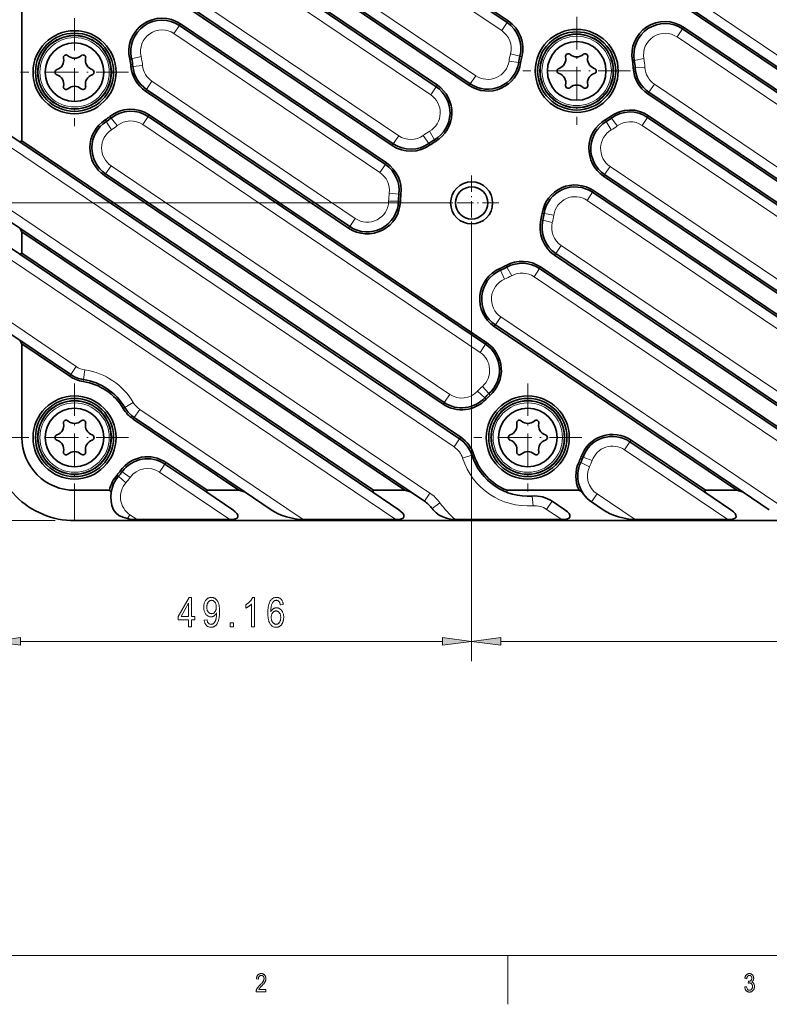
# Model space of a CAD drawing. Extents: x 5 to 415, y 5 to 296.
# Tile 2 of 50: x 45 to 121, y 5 to 106. Entities that reach past the tile are written whole.
import ezdxf

# ---------------------------------------------------------------- set-up
doc = ezdxf.new("R2010")
doc.units = 0
doc.linetypes.add('DASHDOT', pattern=[18.5, 12, -3, 0.5, -3])

msp = doc.modelspace()

# ---------------------------------------------------------------- linework, layer by layer
at = {"color": 7, "lineweight": 13}
for p, q in [((41.738899, 156.296722), (181.273422, 62.179497)), ((93.868629, 104.602013), (56.330765, 129.921631)), ((41.738899, 128.297318), (86.610001, 98.03138)), ((91.213898, 99.992126), (52.988617, 125.775406)), ((41.738899, 121.89679), (83.324409, 93.847008)), ((60.319408, 104.297958), (81.400948, 90.078285)), ((185.031342, 54.578636), (111.826874, 103.955666)), ((58.064854, 99.418152), (78.866699, 85.387123)), ((109.504318, 99.121727), (175.54216, 54.578636)), ((91.669533, 71.685394), (57.12093, 94.988716)), ((168.031342, 54.578636), (108.245667, 94.904579)), ((41.738899, 93.897385), (89.006615, 62.014908)), ((88.548782, 67.389832), (53.875557, 90.777222)), ((104.965935, 90.716255), (158.54216, 54.578636)), ((88.794403, 86.978638), (23.712318, 86.978638)), ((88.794403, 86.978638), (23.712318, 86.978638)), ((86.519119, 57.292213), (41.738899, 87.496857)), ((102.609825, 87.239357), (127.057098, 70.749466)), ((90.794403, 84.978638), (90.794403, 40.117813)), ((90.794403, 84.978638), (90.794403, 40.117813)), ((99.960953, 82.625519), (124.044662, 66.380852)), ((41.738899, 82.43074), (83.031342, 54.578636)), ((126.407211, 59.721176), (97.187187, 79.430328)), ((124.54216, 54.578636), (93.786972, 75.323273)), ((56.812771, 65.862755), (73.54216, 54.578636)), ((48.139008, 54.478638), (23.712318, 54.478638)), ((44.613235, 42.117813), (87.820068, 42.117813)), ((93.768738, 42.117813), (228.569565, 42.117813)), ((10, 10), (410, 10))]:
    msp.add_line(p, q, dxfattribs=at)
at = {"color": 7, "lineweight": 35}
for p, q in [((180.714233, 61.350464), (44.538902, 153.201874)), ((180.602386, 61.184654), (44.738899, 152.825729)), ((56.889957, 130.750671), (94.427826, 105.431053)), ((57.001797, 130.916473), (94.539665, 105.596863)), ((44.538902, 127.614914), (87.169189, 98.86042)), ((44.738899, 127.721252), (87.281029, 99.026222)), ((90.654709, 99.163086), (52.429424, 124.946365)), ((90.54287, 98.997276), (52.317585, 124.780563)), ((82.765213, 93.017975), (44.538902, 118.801941)), ((82.653374, 92.852165), (44.738899, 118.425797)), ((60.878601, 105.126999), (81.960144, 90.907318)), ((60.99044, 105.292809), (82.071983, 91.073128)), ((112.38607, 104.784706), (182.668457, 57.378639)), ((112.49791, 104.950516), (182.729614, 57.578636)), ((78.195663, 84.392281), (57.393822, 98.423302)), ((78.307503, 84.55809), (57.505661, 98.589111)), ((168.948532, 57.578636), (108.833282, 98.126884)), ((169.602692, 57.378639), (108.945122, 98.292686)), ((57.680122, 95.817757), (92.228722, 72.514427)), ((57.791962, 95.983566), (92.340561, 72.680237)), ((108.804863, 95.73362), (165.668457, 57.378639)), ((108.916702, 95.899422), (165.729614, 57.578636)), ((44.538902, 93.214981), (89.565811, 62.843941)), ((44.738899, 93.32132), (89.677643, 63.00975)), ((87.877747, 66.394989), (53.204525, 89.782372)), ((87.989586, 66.560799), (53.316364, 89.948181)), ((151.948532, 57.578636), (104.294907, 89.721413)), ((152.602692, 57.378639), (104.406738, 89.887222)), ((103.169022, 88.068398), (127.616287, 71.578506)), ((103.280861, 88.234207), (127.728127, 71.744316)), ((84.602699, 57.378639), (44.538902, 84.402016)), ((83.948532, 57.578636), (44.738899, 84.025864)), ((44.538902, 81.748329), (80.668457, 57.378639)), ((44.738899, 81.854675), (80.729607, 57.578636)), ((123.373627, 65.386009), (99.289917, 81.630676)), ((123.485458, 65.551819), (99.401756, 81.796478)), ((97.746384, 80.259369), (126.9664, 60.550217)), ((97.858215, 80.425179), (127.078232, 60.716026)), ((117.948532, 57.578636), (93.115936, 74.32843)), ((118.602699, 57.378639), (93.227783, 74.49424)), ((50.138901, 54.478638), (243.0439, 54.478638)), ((243.0439, 54.478638), (50.139008, 54.478638))]:
    msp.add_line(p, q, dxfattribs=at)
at = {"color": 7, "lineweight": 35, "ltscale": 0.340946}
msp.add_line((44.738899, 106.95916), (44.738899, 93.32132), dxfattribs=at)
at = {"color": 7, "linetype": 'DASHDOT', "lineweight": 13, "ltscale": 0.27625}
for p, q in [((50.138901, 105.87014), (50.138901, 94.820137)), ((101.546402, 106.003639), (101.546402, 94.953636)), ((55.663902, 100.345139), (44.613899, 100.345139)), ((107.071396, 100.478638), (96.0214, 100.478638)), ((50.138901, 68.503639), (50.138901, 57.453636)), ((96.5439, 68.503639), (96.5439, 57.453636)), ((55.663902, 62.978638), (44.613899, 62.978638)), ((102.068901, 62.978638), (91.018898, 62.978638))]:
    msp.add_line(p, q, dxfattribs=at)
at = {"color": 7, "lineweight": 13, "ltscale": 0.025}
for p, q in [((60.878601, 105.126999), (60.319408, 104.297958)), ((94.427826, 105.431053), (93.868629, 104.602013)), ((112.38607, 104.784706), (111.826874, 103.955666)), ((55.976044, 101.733574), (56.948898, 101.964981)), ((95.736839, 101.97831), (94.768578, 102.228256)), ((107.448738, 101.556778), (108.432465, 101.736465)), ((56.110321, 100.930069), (57.105556, 101.027557)), ((95.61013, 101.350838), (94.620758, 101.496201)), ((107.538666, 100.783188), (108.537376, 100.833946)), ((90.654709, 99.163086), (91.213898, 99.992126)), ((57.505661, 98.589111), (58.064854, 99.418152)), ((87.169189, 98.86042), (86.610001, 98.03138)), ((108.945122, 98.292686), (109.504318, 99.121727)), ((57.680122, 95.817757), (57.12093, 94.988716)), ((108.804863, 95.73362), (108.245667, 94.904579)), ((53.37817, 95.294678), (53.918049, 94.452934)), ((53.890076, 95.662331), (54.515274, 94.881866)), ((104.578857, 95.301361), (105.084259, 94.438477)), ((105.113174, 95.653893), (105.707626, 94.84977)), ((82.765213, 93.017975), (83.324409, 93.847008)), ((86.420731, 93.071342), (85.83757, 93.883698)), ((86.9991, 93.447464), (86.493065, 94.309975)), ((53.316364, 89.948181), (53.875557, 90.777222)), ((81.960144, 90.907318), (81.400948, 90.078285)), ((104.406738, 89.887222), (104.965935, 90.716255)), ((83.3479, 87.872864), (82.355034, 87.992096)), ((103.169022, 88.068398), (102.609825, 87.239357)), ((83.296165, 87.141518), (82.296402, 87.163231)), ((98.213936, 85.882965), (99.203201, 85.736877)), ((78.307503, 84.55809), (78.866699, 85.387123)), ((98.081863, 85.205811), (99.05352, 84.969429)), ((99.401756, 81.796478), (99.960953, 82.625519)), ((93.754303, 80.08741), (94.148956, 79.168587)), ((94.413017, 80.409348), (94.8955, 79.53344)), ((97.746384, 80.259369), (97.187187, 79.430328)), ((93.227783, 74.49424), (93.786972, 75.323273)), ((92.228722, 72.514427), (91.669533, 71.685394)), ((49.753738, 69.417915), (50.312927, 70.246956)), ((51.054718, 68.908333), (51.207352, 69.896614)), ((92.132011, 67.044991), (91.396698, 67.722717)), ((92.562645, 67.467468), (91.899101, 68.215607)), ((55.293747, 66.049072), (56.152885, 66.560814)), ((87.989586, 66.560799), (88.548782, 67.389832)), ((56.253578, 65.033714), (56.812771, 65.862755)), ((89.565811, 62.843941), (89.006615, 62.014908)), ((107.001831, 62.549843), (106.442635, 61.72081)), ((90.825958, 61.160629), (89.872971, 60.857628)), ((102.197273, 60.968826), (103.139503, 60.633858)), ((55.009857, 59.475243), (55.821686, 58.89135)), ((59.397121, 60.259689), (58.837929, 59.430656)), ((101.966881, 60.411293), (102.870712, 59.983398)), ((54.640289, 59.011589), (55.390518, 58.35041)), ((85.95993, 56.463173), (86.519119, 57.292213)), ((97.000252, 56.996017), (97.076309, 55.998917)), ((99.033051, 56.458206), (98.473862, 55.629166)), ((103.069717, 56.389122), (103.628914, 57.218155)), ((86.741608, 55.715378), (87.545074, 56.310722))]:
    msp.add_line(p, q, dxfattribs=at)
at = {"color": 7, "lineweight": 13, "ltscale": 0.005}
for p, q in [((60.99044, 105.292809), (60.878601, 105.126999)), ((94.539665, 105.596863), (94.427826, 105.431053)), ((112.49791, 104.950516), (112.38607, 104.784706)), ((55.781471, 101.687294), (55.976044, 101.733574)), ((95.930489, 101.928322), (95.736839, 101.97831)), ((55.91127, 100.910568), (56.110321, 100.930069)), ((95.808006, 101.321762), (95.61013, 101.350838)), ((107.251999, 101.520844), (107.448738, 101.556778)), ((107.338928, 100.773033), (107.538666, 100.783188)), ((87.281029, 99.026222), (87.169189, 98.86042)), ((90.54287, 98.997276), (90.654709, 99.163086)), ((57.393822, 98.423302), (57.505661, 98.589111)), ((108.833282, 98.126884), (108.945122, 98.292686)), ((53.765038, 95.818428), (53.890076, 95.662331)), ((57.791962, 95.983566), (57.680122, 95.817757)), ((104.994278, 95.81472), (105.113174, 95.653893)), ((108.916702, 95.899422), (108.804863, 95.73362)), ((53.270195, 95.463028), (53.37817, 95.294678)), ((104.477768, 95.47393), (104.578857, 95.301361)), ((82.653374, 92.852165), (82.765213, 93.017975)), ((86.537361, 92.908867), (86.420731, 93.071342)), ((87.100311, 93.274963), (86.9991, 93.447464)), ((82.071983, 91.073128), (81.960144, 90.907318)), ((53.204525, 89.782372), (53.316364, 89.948181)), ((104.294907, 89.721413), (104.406738, 89.887222)), ((83.546471, 87.849014), (83.3479, 87.872864)), ((103.280861, 88.234207), (103.169022, 88.068398)), ((83.496124, 87.137169), (83.296165, 87.141518)), ((98.016083, 85.912178), (98.213936, 85.882965)), ((97.887527, 85.253082), (98.081863, 85.205811)), ((78.195663, 84.392281), (78.307503, 84.55809)), ((99.289917, 81.630676), (99.401756, 81.796478)), ((94.316521, 80.584526), (94.413017, 80.409348)), ((93.675369, 80.271179), (93.754303, 80.08741)), ((97.858215, 80.425179), (97.746384, 80.259369)), ((93.115936, 74.32843), (93.227783, 74.49424)), ((92.340561, 72.680237), (92.228722, 72.514427)), ((49.641899, 69.252106), (49.753738, 69.417915)), ((51.024189, 68.710678), (51.054718, 68.908333)), ((87.877747, 66.394989), (87.989586, 66.560799)), ((92.279076, 66.909447), (92.132011, 67.044998)), ((92.695351, 67.317841), (92.562645, 67.467468)), ((55.121918, 65.946724), (55.293747, 66.049072)), ((56.141739, 64.867912), (56.253578, 65.033714)), ((89.677643, 63.00975), (89.565811, 62.843941)), ((107.113663, 62.715652), (107.001831, 62.549843)), ((91.016556, 61.22123), (90.825958, 61.160629)), ((101.786118, 60.496872), (101.966881, 60.411293)), ((102.008827, 61.03582), (102.197273, 60.968826)), ((54.847496, 59.592026), (55.009857, 59.475243)), ((59.508961, 60.425499), (59.397121, 60.259689)), ((54.490242, 59.143822), (54.640289, 59.011589))]:
    msp.add_line(p, q, dxfattribs=at)
at = {"color": 7, "lineweight": 35, "ltscale": 0.05428}
for p, q in [((42.738899, 94.429092), (44.538902, 93.214981)), ((42.738899, 85.616127), (44.538902, 84.402016)), ((44.738899, 84.025864), (44.738899, 81.854675)), ((42.738899, 82.962448), (44.538902, 81.748329)), ((42.738899, 74.149483), (44.538902, 72.935364))]:
    msp.add_line(p, q, dxfattribs=at)
at = {"color": 7, "lineweight": 35, "ltscale": 0.005663}
for p, q in [((44.738899, 93.32132), (44.538902, 93.214981)), ((44.738899, 81.854675), (44.538902, 81.748329))]:
    msp.add_line(p, q, dxfattribs=at)
at = {"color": 7, "linetype": 'DASHDOT', "lineweight": 13, "ltscale": 0.13975}
for p, q in [((90.794403, 89.773636), (90.794403, 84.18364)), ((93.589401, 86.978638), (87.999397, 86.978638))]:
    msp.add_line(p, q, dxfattribs=at)
at = {"color": 7, "lineweight": 35, "ltscale": 0.01065}
for p, q in [((44.738899, 84.025864), (44.538902, 84.402016)), ((44.738899, 72.559219), (44.538902, 72.935364))]:
    msp.add_line(p, q, dxfattribs=at)
at = {"color": 7, "lineweight": 13, "ltscale": 0.258554}
msp.add_line((50.312927, 70.246956), (41.738899, 76.030212), dxfattribs=at)
at = {"color": 7, "lineweight": 35, "ltscale": 0.157256}
msp.add_line((49.753738, 69.417915), (44.538902, 72.935364), dxfattribs=at)
at = {"color": 7, "lineweight": 35, "ltscale": 0.239515}
msp.add_line((44.738899, 72.559219), (44.738899, 62.978638), dxfattribs=at)
at = {"color": 7, "lineweight": 35, "ltscale": 0.147852}
msp.add_line((49.641899, 69.252106), (44.738899, 72.559219), dxfattribs=at)
at = {"color": 7, "lineweight": 35, "ltscale": 0.325884}
msp.add_line((66.948532, 57.578636), (56.141739, 64.867912), dxfattribs=at)
at = {"color": 7, "lineweight": 35, "ltscale": 0.342238}
msp.add_line((67.602699, 57.378639), (56.253578, 65.033714), dxfattribs=at)
at = {"color": 7, "lineweight": 13, "ltscale": 0.0775}
for p, q in [((41.638901, 62.978638), (44.738899, 62.978638)), ((50.139118, 54.478638), (50.138985, 57.578636))]:
    msp.add_line(p, q, dxfattribs=at)
at = {"color": 7, "lineweight": 35, "ltscale": 0.231191}
msp.add_line((107.001831, 62.549843), (114.668457, 57.378639), dxfattribs=at)
at = {"color": 7, "lineweight": 35, "ltscale": 0.229662}
msp.add_line((107.113663, 62.715652), (114.729599, 57.578636), dxfattribs=at)
at = {"color": 7, "lineweight": 13, "ltscale": 0.319307}
msp.add_line((117.031342, 54.578636), (106.442635, 61.72081), dxfattribs=at)
at = {"color": 7, "lineweight": 13, "ltscale": 0.21692}
msp.add_line((66.031334, 54.578636), (58.837929, 59.430656), dxfattribs=at)
at = {"color": 7, "lineweight": 35, "ltscale": 0.128804}
msp.add_line((59.397121, 60.259689), (63.668457, 57.378639), dxfattribs=at)
at = {"color": 7, "lineweight": 35, "ltscale": 0.127275}
msp.add_line((59.508961, 60.425499), (63.729607, 57.578636), dxfattribs=at)
at = {"color": 7, "lineweight": 35, "ltscale": 0.089285}
msp.add_line((50.138901, 57.578636), (53.710297, 57.578636), dxfattribs=at)
at = {"color": 7, "lineweight": 35, "ltscale": 0.00652}
msp.add_line((53.710297, 57.578636), (53.877663, 57.378639), dxfattribs=at)
at = {"color": 7, "lineweight": 35, "ltscale": 0.005228}
for p, q in [((63.729607, 57.578636), (63.668457, 57.378639)), ((80.729607, 57.578636), (80.668457, 57.378639)), ((114.729599, 57.578636), (114.668457, 57.378639))]:
    msp.add_line(p, q, dxfattribs=at)
at = {"color": 7, "lineweight": 35, "ltscale": 0.080473}
for p, q in [((63.729607, 57.578636), (66.948532, 57.578636)), ((80.729607, 57.578636), (83.948532, 57.578636)), ((114.729599, 57.578636), (117.948532, 57.578636)), ((66.337067, 55.578636), (63.668457, 57.378639)), ((70.271309, 55.578636), (67.602699, 57.378639)), ((83.337067, 55.578636), (80.668457, 57.378639)), ((117.337067, 55.578636), (114.668457, 57.378639)), ((121.271309, 55.578636), (118.602699, 57.378639))]:
    msp.add_line(p, q, dxfattribs=at)
at = {"color": 7, "lineweight": 35, "ltscale": 0.017101}
for p, q in [((66.948532, 57.578636), (67.602699, 57.378639)), ((83.948532, 57.578636), (84.602699, 57.378639)), ((117.948532, 57.578636), (118.602699, 57.378639))]:
    msp.add_line(p, q, dxfattribs=at)
at = {"color": 7, "lineweight": 35, "ltscale": 0.005087}
msp.add_line((94.389832, 57.378639), (94.427299, 57.578636), dxfattribs=at)
at = {"color": 7, "lineweight": 35, "ltscale": 0.184072}
msp.add_line((94.427299, 57.578636), (101.790192, 57.578636), dxfattribs=at)
at = {"color": 7, "lineweight": 35, "ltscale": 0.040928}
msp.add_line((85.95993, 56.463173), (84.602699, 57.378639), dxfattribs=at)
at = {"color": 7, "lineweight": 35, "ltscale": 0.039323}
msp.add_line((99.033051, 56.458206), (100.337067, 55.578636), dxfattribs=at)
at = {"color": 7, "lineweight": 13, "ltscale": 0.118006}
msp.add_line((103.628914, 57.218155), (107.54216, 54.578636), dxfattribs=at)
at = {"color": 7, "lineweight": 35, "ltscale": 0.004277}
msp.add_line((86.844414, 55.578636), (86.741608, 55.715378), dxfattribs=at)
at = {"color": 7, "lineweight": 13, "ltscale": 0.046966}
msp.add_line((100.031342, 54.578636), (98.473862, 55.629166), dxfattribs=at)
at = {"color": 7, "lineweight": 35, "ltscale": 0.036235}
msp.add_line((104.271309, 55.578636), (103.069717, 56.389122), dxfattribs=at)
at = {"color": 7, "lineweight": 13, "ltscale": 0.011498}
msp.add_line((55.553635, 54.690666), (55.810806, 55.071945), dxfattribs=at)
at = {"color": 7, "lineweight": 13, "ltscale": 0.022054}
msp.add_line((55.810806, 55.071945), (56.54216, 54.578636), dxfattribs=at)
at = {"color": 7, "lineweight": 35, "ltscale": 0.237229}
msp.add_line((56.54216, 54.578636), (66.031334, 54.578636), dxfattribs=at)
at = {"color": 7, "lineweight": 35, "ltscale": 0.23723}
for p, q in [((83.031342, 54.578636), (73.54216, 54.578636)), ((107.54216, 54.578636), (117.031342, 54.578636))]:
    msp.add_line(p, q, dxfattribs=at)
at = {"color": 7, "lineweight": 35, "ltscale": 0.272389}
msp.add_line((100.031342, 54.578636), (89.135796, 54.578636), dxfattribs=at)
at = {"color": 7, "lineweight": 13, "ltscale": 0.125}
msp.add_line((94.5, 10), (94.5, 5), dxfattribs=at)
at = {"color": 7, "lineweight": 35}
for points in [[(55.553635, 54.690666), (55.086372, 54.819878), (54.664917, 55.018379), (54.387161, 55.225716), (54.182484, 55.470596), (54.124695, 55.578636)], [(89.135796, 54.578636), (88.642593, 54.624352), (88.234337, 54.721245), (87.848358, 54.860603), (87.485016, 55.042007), (87.163094, 55.260254), (86.844414, 55.578636)]]:
    msp.add_lwpolyline(points, dxfattribs=at)
at = {"color": 7, "lineweight": 13}
for points in [[(61.82122, 43.617813), (61.82122, 44.33609), (60.755054, 44.33609), (60.755054, 44.673752), (61.878517, 46.617813), (62.124084, 46.617813), (62.124084, 44.673752), (62.457645, 44.673752), (62.457645, 44.33609), (62.124084, 44.33609), (62.124084, 43.617813)], [(63.409214, 44.311539), (63.699799, 44.344284), (63.716415, 44.254074), (63.738438, 44.17337), (63.765858, 44.102158), (63.798683, 44.040436), (63.836906, 43.988205), (63.880539, 43.94548), (63.929569, 43.912247), (63.984001, 43.888504), (64.043839, 43.874268), (64.109077, 43.869522), (64.139084, 43.870544), (64.168549, 43.873657), (64.197449, 43.878815), (64.2258, 43.886047), (64.253601, 43.895355), (64.280853, 43.906723), (64.307549, 43.920151), (64.333687, 43.935654), (64.359283, 43.953232), (64.384315, 43.972855), (64.408699, 43.995132), (64.432327, 44.02063), (64.455193, 44.049316), (64.477303, 44.081238), (64.498657, 44.116364), (64.519257, 44.154709), (64.539093, 44.196259), (64.558174, 44.241013), (64.5765, 44.289001), (64.59407, 44.340179), (64.610397, 44.39386), (64.625015, 44.449295), (64.637901, 44.5065), (64.649078, 44.56546), (64.658531, 44.626175), (64.666267, 44.688644), (64.672287, 44.752884), (64.676582, 44.818878), (64.679161, 44.886627), (64.680023, 44.956146), (64.680023, 45.029816), (64.660538, 44.994156), (64.639748, 44.959991), (64.617645, 44.927353), (64.594238, 44.896225), (64.569511, 44.866623), (64.543488, 44.838516), (64.516144, 44.811935), (64.487495, 44.786865), (64.457535, 44.763321), (64.42627, 44.741272), (64.394279, 44.721054), (64.362175, 44.702972), (64.329941, 44.687012), (64.297592, 44.673172), (64.265114, 44.661469), (64.232513, 44.651886), (64.199799, 44.64444), (64.166946, 44.63913), (64.13398, 44.635925), (64.100891, 44.634872), (64.041557, 44.637497), (63.983879, 44.645386), (63.92786, 44.658539), (63.873497, 44.676941), (63.820793, 44.700607), (63.769745, 44.729538), (63.720356, 44.763718), (63.672623, 44.803162), (63.626549, 44.84787), (63.582134, 44.897827), (63.540726, 44.952347), (63.503677, 45.010742), (63.470985, 45.073013), (63.44265, 45.13913), (63.418678, 45.209137), (63.399063, 45.28299), (63.383808, 45.360733), (63.37291, 45.442322), (63.366371, 45.527802), (63.364193, 45.617126), (63.366455, 45.709274), (63.373238, 45.797424), (63.384544, 45.881577), (63.400375, 45.961746), (63.420723, 46.037918), (63.445599, 46.110107), (63.474995, 46.178299), (63.508915, 46.242508), (63.547356, 46.302719), (63.590321, 46.358948), (63.636517, 46.410461), (63.684658, 46.456558), (63.734741, 46.497223), (63.786774, 46.532486), (63.840744, 46.562302), (63.896664, 46.5867), (63.954525, 46.605682), (64.014328, 46.619247), (64.07608, 46.62738), (64.139771, 46.630096), (64.185303, 46.628571), (64.230225, 46.624039), (64.274529, 46.616455), (64.318222, 46.605865), (64.361298, 46.592239), (64.403755, 46.575577), (64.445602, 46.555893), (64.486839, 46.533173), (64.527458, 46.507431), (64.567467, 46.478653), (64.60627, 46.446945), (64.643265, 46.412354), (64.678467, 46.374908), (64.711861, 46.334595), (64.743454, 46.291412), (64.773254, 46.245377), (64.801247, 46.196457), (64.827438, 46.144684), (64.851837, 46.090057), (64.874428, 46.032547), (64.895035, 45.971008), (64.913467, 45.904282), (64.929741, 45.832352), (64.94384, 45.755219), (64.955772, 45.672897), (64.96553, 45.585373), (64.973122, 45.492645), (64.978546, 45.39473), (64.981796, 45.291611), (64.982887, 45.183304), (64.98172, 45.062454), (64.978218, 44.947144), (64.972389, 44.837357), (64.964218, 44.733093), (64.95372, 44.634354), (64.940895, 44.541138), (64.925728, 44.453461), (64.908234, 44.371292), (64.888405, 44.294647), (64.866241, 44.223541), (64.842087, 44.157028), (64.816269, 44.094208), (64.788795, 44.035065), (64.759666, 43.979614), (64.728874, 43.927841), (64.696434, 43.879745), (64.662331, 43.835342), (64.626572, 43.794617), (64.589149, 43.757584), (64.550072, 43.724228), (64.509689, 43.69429), (64.468338, 43.667496), (64.426033, 43.64386), (64.382759, 43.623383), (64.338531, 43.606049), (64.293335, 43.591858), (64.247177, 43.580841), (64.200058, 43.572952), (64.151978, 43.568222), (64.102936, 43.56665), (64.047791, 43.568573), (63.99448, 43.57431), (63.943016, 43.583878), (63.893387, 43.597275), (63.845604, 43.614487), (63.799664, 43.635529), (63.755566, 43.660416), (63.713306, 43.689102), (63.67289, 43.721634), (63.634315, 43.757996), (63.598175, 43.797974), (63.565067, 43.841354), (63.534985, 43.888168), (63.507931, 43.9384), (63.48391, 43.99205), (63.462914, 44.049103), (63.444946, 44.109589), (63.430008, 44.173492), (63.418095, 44.240799)], [(68.568153, 43.617813), (68.265282, 43.617813), (68.265282, 45.965012), (68.243698, 45.940414), (68.220673, 45.915695), (68.19622, 45.890884), (68.170334, 45.865967), (68.143013, 45.840958), (68.114258, 45.815842), (68.084076, 45.790619), (68.05246, 45.765289), (68.019409, 45.739868), (67.984932, 45.71434), (67.95002, 45.689377), (67.91568, 45.665665), (67.881912, 45.643219), (67.848724, 45.621994), (67.816101, 45.602036), (67.784058, 45.583328), (67.752586, 45.565857), (67.72168, 45.549637), (67.691353, 45.534668), (67.661598, 45.52095), (67.661598, 45.877014), (67.710953, 45.906311), (67.759132, 45.936859), (67.806145, 45.968674), (67.851997, 46.00177), (67.896683, 46.036133), (67.940193, 46.071762), (67.982544, 46.108658), (68.023727, 46.14682), (68.063744, 46.186249), (68.1026, 46.226959), (68.139732, 46.268188), (68.174591, 46.309219), (68.207176, 46.350037), (68.237495, 46.390671), (68.265541, 46.431076), (68.291313, 46.471298), (68.314819, 46.511292), (68.336052, 46.551102), (68.355011, 46.590698), (68.371696, 46.630096), (68.568153, 46.630096)], [(71.508804, 45.883163), (71.207985, 45.854507), (71.198982, 45.899429), (71.189163, 45.941681), (71.17852, 45.981293), (71.167061, 46.018219), (71.154778, 46.052505), (71.141685, 46.084122), (71.127769, 46.113068), (71.113037, 46.139374), (71.097481, 46.16301), (71.081108, 46.183975), (71.056473, 46.211197), (71.030853, 46.23555), (71.00425, 46.257034), (70.976662, 46.275665), (70.948097, 46.291412), (70.918549, 46.304306), (70.888016, 46.314331), (70.856499, 46.321503), (70.824005, 46.32579), (70.790527, 46.327225), (70.73877, 46.323959), (70.689102, 46.314133), (70.641525, 46.29776), (70.596039, 46.274841), (70.552628, 46.245377), (70.511314, 46.209351), (70.472084, 46.166794), (70.434944, 46.117676), (70.399887, 46.062012), (70.36692, 45.999802), (70.340851, 45.940628), (70.317482, 45.876038), (70.296814, 45.806061), (70.278847, 45.730667), (70.26358, 45.649872), (70.251015, 45.563675), (70.24115, 45.472076), (70.233986, 45.375092), (70.22953, 45.27269), (70.227768, 45.164886), (70.249176, 45.203217), (70.271645, 45.239655), (70.295174, 45.274185), (70.319771, 45.306824), (70.345436, 45.33754), (70.372162, 45.366364), (70.399948, 45.39328), (70.428802, 45.418304), (70.458725, 45.441422), (70.489708, 45.462631), (70.521408, 45.481873), (70.553467, 45.4991), (70.585907, 45.514282), (70.618713, 45.527466), (70.651878, 45.538605), (70.685425, 45.547714), (70.71933, 45.55481), (70.753609, 45.559875), (70.788254, 45.562912), (70.823265, 45.563919), (70.881042, 45.561279), (70.937332, 45.553329), (70.992126, 45.54007), (71.045425, 45.52153), (71.097229, 45.497681), (71.147537, 45.468521), (71.19635, 45.434067), (71.243675, 45.394318), (71.289505, 45.349274), (71.333839, 45.29892), (71.375244, 45.244125), (71.4123, 45.18576), (71.444992, 45.123795), (71.47332, 45.058258), (71.497292, 44.989151), (71.516907, 44.916443), (71.532166, 44.840164), (71.54306, 44.760315), (71.549599, 44.676865), (71.551781, 44.589844), (71.550682, 44.530243), (71.547401, 44.471771), (71.541924, 44.414413), (71.534264, 44.3582), (71.524406, 44.303101), (71.512367, 44.24913), (71.498131, 44.196274), (71.481712, 44.144547), (71.463097, 44.093948), (71.442299, 44.044479), (71.419777, 43.996857), (71.396011, 43.951782), (71.370995, 43.909271), (71.344727, 43.869308), (71.317215, 43.831909), (71.288452, 43.797073), (71.258438, 43.764801), (71.22718, 43.735077), (71.194672, 43.707901), (71.160919, 43.683304), (71.12619, 43.661133), (71.090767, 43.641312), (71.054649, 43.62381), (71.017838, 43.608643), (70.980324, 43.59581), (70.942123, 43.585312), (70.903214, 43.577148), (70.863617, 43.57132), (70.823326, 43.567825), (70.782341, 43.56665), (70.70916, 43.570007), (70.638596, 43.580078), (70.570663, 43.596863), (70.505341, 43.620346), (70.442642, 43.650558), (70.382553, 43.687469), (70.325096, 43.731094), (70.270248, 43.781448), (70.218025, 43.838501), (70.168427, 43.902267), (70.122543, 43.973862), (70.08149, 44.054428), (70.045273, 44.143951), (70.013878, 44.242447), (69.98732, 44.349915), (69.965584, 44.466324), (69.948685, 44.591705), (69.936607, 44.726059), (69.929367, 44.869354), (69.926949, 45.021637), (69.929428, 45.190567), (69.936852, 45.349503), (69.949234, 45.498428), (69.966568, 45.637344), (69.988853, 45.766266), (70.01609, 45.885162), (70.048279, 45.994064), (70.085419, 46.092957), (70.127518, 46.181839), (70.174561, 46.260712), (70.225479, 46.330902), (70.279175, 46.393692), (70.335655, 46.449097), (70.394913, 46.497116), (70.456963, 46.53775), (70.52179, 46.570999), (70.589401, 46.596848), (70.659798, 46.615311), (70.732979, 46.626404), (70.808945, 46.630096), (70.864105, 46.628174), (70.917442, 46.622437), (70.968956, 46.612869), (71.018654, 46.599472), (71.066528, 46.58226), (71.112579, 46.561203), (71.156815, 46.536331), (71.199226, 46.507629), (71.239815, 46.475113), (71.278587, 46.438751), (71.314957, 46.398758), (71.348366, 46.355301), (71.378807, 46.308395), (71.406281, 46.258011), (71.430786, 46.204193), (71.452324, 46.146896), (71.470894, 46.086151), (71.486496, 46.021942), (71.499138, 45.954285)], [(61.82122, 44.673752), (61.82122, 46.026413), (61.051781, 44.673752)], [(64.647278, 45.635544), (64.645844, 45.698441), (64.641548, 45.758575), (64.634384, 45.815979), (64.624359, 45.870636), (64.611465, 45.922546), (64.595711, 45.971725), (64.577087, 46.018158), (64.555603, 46.061844), (64.53125, 46.102798), (64.504028, 46.141006), (64.474953, 46.175995), (64.445015, 46.207306), (64.414215, 46.23494), (64.382553, 46.258881), (64.350037, 46.279129), (64.316666, 46.295715), (64.282425, 46.308609), (64.24733, 46.31781), (64.21138, 46.323334), (64.174561, 46.32518), (64.136101, 46.323212), (64.09848, 46.317322), (64.061691, 46.307495), (64.025749, 46.293747), (63.990643, 46.276062), (63.956375, 46.254456), (63.922951, 46.228912), (63.890358, 46.199448), (63.858612, 46.166046), (63.827698, 46.128723), (63.798733, 46.08812), (63.772816, 46.044907), (63.749947, 45.999069), (63.730129, 45.950607), (63.713356, 45.899536), (63.699638, 45.84584), (63.688965, 45.78952), (63.681343, 45.730576), (63.676769, 45.669022), (63.675243, 45.604858), (63.676697, 45.547119), (63.681057, 45.491776), (63.68832, 45.438812), (63.69849, 45.38826), (63.711567, 45.340103), (63.727551, 45.294327), (63.746437, 45.250961), (63.768234, 45.209976), (63.792931, 45.171402), (63.820538, 45.135208), (63.85017, 45.101959), (63.880947, 45.07222), (63.912872, 45.045975), (63.945938, 45.023224), (63.980156, 45.003983), (64.015518, 44.988235), (64.052025, 44.975983), (64.089676, 44.967239), (64.128479, 44.96199), (64.168427, 44.960236), (64.207916, 44.962006), (64.246185, 44.967285), (64.283226, 44.976074), (64.319038, 44.988403), (64.353622, 45.004242), (64.386978, 45.02359), (64.419106, 45.046478), (64.450005, 45.072876), (64.479675, 45.102798), (64.508125, 45.13623), (64.534561, 45.172897), (64.55822, 45.212524), (64.579094, 45.255081), (64.597183, 45.300598), (64.612488, 45.34906), (64.625015, 45.400467), (64.63475, 45.454819), (64.641708, 45.512115), (64.645889, 45.572357)], [(70.274834, 44.589844), (70.276367, 44.526047), (70.280975, 44.464813), (70.288651, 44.406128), (70.299393, 44.350006), (70.313202, 44.296448), (70.330086, 44.245438), (70.350037, 44.196991), (70.373062, 44.151108), (70.399155, 44.107773), (70.428314, 44.067001), (70.459503, 44.02948), (70.491669, 43.995911), (70.524818, 43.966278), (70.558952, 43.940613), (70.59407, 43.918884), (70.630173, 43.901108), (70.667252, 43.887299), (70.705315, 43.877411), (70.744354, 43.87149), (70.784386, 43.869522), (70.819611, 43.871384), (70.854088, 43.876968), (70.887802, 43.886276), (70.920753, 43.899307), (70.952957, 43.916077), (70.984398, 43.936554), (71.015083, 43.96077), (71.045013, 43.988693), (71.074181, 44.020355), (71.1026, 44.05574), (71.129234, 44.094376), (71.153061, 44.135788), (71.174088, 44.179993), (71.192307, 44.226974), (71.207733, 44.276749), (71.220345, 44.3293), (71.230156, 44.384628), (71.237167, 44.442749), (71.241371, 44.503647), (71.242775, 44.567337), (71.241379, 44.629745), (71.237213, 44.689301), (71.230247, 44.745987), (71.220512, 44.799805), (71.207985, 44.850754), (71.19268, 44.898849), (71.174591, 44.944077), (71.153717, 44.986435), (71.130058, 45.025925), (71.103622, 45.062561), (71.07518, 45.095993), (71.045502, 45.125916), (71.014603, 45.152313), (70.982475, 45.175201), (70.94912, 45.19455), (70.914536, 45.210388), (70.878723, 45.222717), (70.841682, 45.231506), (70.803413, 45.236786), (70.763924, 45.238556), (70.725128, 45.236801), (70.687347, 45.231552), (70.650558, 45.222809), (70.614777, 45.210556), (70.580002, 45.194809), (70.546227, 45.175568), (70.513451, 45.152817), (70.481682, 45.126572), (70.450912, 45.096832), (70.42115, 45.063583), (70.393349, 45.027359), (70.368477, 44.988647), (70.346527, 44.947464), (70.327507, 44.903809), (70.311417, 44.857666), (70.298248, 44.809052), (70.288002, 44.757965), (70.280685, 44.704407), (70.276299, 44.648361)], [(66.055191, 43.617813), (66.055191, 44.037323), (66.398979, 44.037323), (66.398979, 43.617813)], [(44.613235, 42.509384), (41.638901, 42.117813), (44.613235, 41.726242)], [(87.820068, 41.726242), (90.794403, 42.117813), (87.820068, 42.509384)], [(93.768738, 42.509384), (90.794403, 42.117813), (93.768738, 41.726242)], [(69.734161, 6.501439), (69.734161, 6.282888), (68.729836, 6.282888), (68.729958, 6.309733), (68.731834, 6.33721), (68.735466, 6.365318), (68.740852, 6.394059), (68.747993, 6.42343), (68.756897, 6.453434), (68.767555, 6.484069), (68.779968, 6.515336), (68.794136, 6.547234), (68.810059, 6.579764), (68.828255, 6.613204), (68.849243, 6.64783), (68.873024, 6.683645), (68.899597, 6.720647), (68.928963, 6.758837), (68.961121, 6.798214), (68.996071, 6.838778), (69.033813, 6.88053), (69.074348, 6.92347), (69.117668, 6.967597), (69.168167, 7.018464), (69.215042, 7.066969), (69.258316, 7.113111), (69.297966, 7.15689), (69.334007, 7.198308), (69.36644, 7.237363), (69.395256, 7.274055), (69.420456, 7.308385), (69.442047, 7.340353), (69.460022, 7.369959), (69.475388, 7.398188), (69.489128, 7.426024), (69.501259, 7.453469), (69.511772, 7.480523), (69.52066, 7.507185), (69.527939, 7.533455), (69.5336, 7.559334), (69.537643, 7.584821), (69.54007, 7.609917), (69.540878, 7.634621), (69.540047, 7.662394), (69.537567, 7.689119), (69.533432, 7.714796), (69.527634, 7.739424), (69.520187, 7.763003), (69.511086, 7.785535), (69.500328, 7.807017), (69.487915, 7.827451), (69.473854, 7.846836), (69.45813, 7.865173), (69.441193, 7.882095), (69.423492, 7.897236), (69.405014, 7.910595), (69.385765, 7.922173), (69.365753, 7.93197), (69.344963, 7.939986), (69.323402, 7.94622), (69.301079, 7.950673), (69.277977, 7.953345), (69.254105, 7.954236), (69.228554, 7.953276), (69.203926, 7.950396), (69.180244, 7.945595), (69.157486, 7.938874), (69.135674, 7.930233), (69.114792, 7.919672), (69.094841, 7.90719), (69.075829, 7.892789), (69.057755, 7.876467), (69.040611, 7.858225), (69.024765, 7.838189), (69.01059, 7.816485), (68.998085, 7.793114), (68.987244, 7.768076), (68.978073, 7.741369), (68.970573, 7.712996), (68.964737, 7.682954), (68.960564, 7.651246), (68.958061, 7.617869), (68.95723, 7.582825), (68.765213, 7.606828), (68.770355, 7.658819), (68.777718, 7.70817), (68.787285, 7.75488), (68.799065, 7.798951), (68.813057, 7.840381), (68.829262, 7.87917), (68.847672, 7.915319), (68.868294, 7.948829), (68.891129, 7.979698), (68.916176, 8.007926), (68.943153, 8.033489), (68.971786, 8.056361), (69.002075, 8.076542), (69.034012, 8.094032), (69.067612, 8.108832), (69.102867, 8.120941), (69.139771, 8.130359), (69.178337, 8.137086), (69.218552, 8.141123), (69.260422, 8.142467), (69.305779, 8.140902), (69.348877, 8.136202), (69.389717, 8.128369), (69.428291, 8.117404), (69.464607, 8.103306), (69.498657, 8.086074), (69.530449, 8.065709), (69.559975, 8.042212), (69.587242, 8.015582), (69.612251, 7.985818), (69.634933, 7.954059), (69.655228, 7.92144), (69.673141, 7.887963), (69.68866, 7.853626), (69.70179, 7.818431), (69.712532, 7.782376), (69.720894, 7.745462), (69.72686, 7.70769), (69.730438, 7.669058), (69.731636, 7.629567), (69.730698, 7.59434), (69.727898, 7.559403), (69.723221, 7.524757), (69.716675, 7.490402), (69.708267, 7.456337), (69.697983, 7.422563), (69.685829, 7.389079), (69.671806, 7.355886), (69.655914, 7.322983), (69.638153, 7.290371), (69.617775, 7.256824), (69.594032, 7.221117), (69.56694, 7.183249), (69.536484, 7.143221), (69.502663, 7.101034), (69.465485, 7.056685), (69.424942, 7.010177), (69.381042, 6.961508), (69.333786, 6.910679), (69.283165, 6.85769), (69.250992, 6.824667), (69.221184, 6.793818), (69.193741, 6.765141), (69.168655, 6.738636), (69.145935, 6.714305), (69.12558, 6.692147), (69.107582, 6.672162), (69.091949, 6.654349), (69.078682, 6.63871), (69.067772, 6.625243), (69.058228, 6.612862), (69.049049, 6.600482), (69.040237, 6.588101), (69.031792, 6.575721), (69.023712, 6.563341), (69.015999, 6.550961), (69.008652, 6.53858), (69.001671, 6.5262), (68.995064, 6.513819), (68.988815, 6.501439)], [(118.752579, 6.771786), (118.939545, 6.802105), (118.95295, 6.732977), (118.969917, 6.671126), (118.99044, 6.616551), (119.014534, 6.569253), (119.042191, 6.529232), (119.073402, 6.496487), (119.108185, 6.471019), (119.146523, 6.452827), (119.188431, 6.441912), (119.233894, 6.438274), (119.259071, 6.439354), (119.283569, 6.442595), (119.307381, 6.447995), (119.330513, 6.455556), (119.352959, 6.465277), (119.374725, 6.477159), (119.395813, 6.4912), (119.416214, 6.507402), (119.435936, 6.525764), (119.454971, 6.546286), (119.472733, 6.568527), (119.488625, 6.592043), (119.502647, 6.616836), (119.514801, 6.642904), (119.525085, 6.670248), (119.533501, 6.698868), (119.540039, 6.728764), (119.544716, 6.759936), (119.547523, 6.792384), (119.548454, 6.826108), (119.5476, 6.857817), (119.545021, 6.888262), (119.540726, 6.917444), (119.534714, 6.945363), (119.526978, 6.972019), (119.517532, 6.997411), (119.506363, 7.02154), (119.493477, 7.044406), (119.478874, 7.066009), (119.462555, 7.086348), (119.444977, 7.10507), (119.42662, 7.121821), (119.407486, 7.136602), (119.387566, 7.149412), (119.366859, 7.160251), (119.345367, 7.169119), (119.323097, 7.176017), (119.300041, 7.180943), (119.276199, 7.1839), (119.251579, 7.184885), (119.240715, 7.184632), (119.229347, 7.183875), (119.217468, 7.182611), (119.205093, 7.180843), (119.192207, 7.178569), (119.178818, 7.175789), (119.164917, 7.172505), (119.150513, 7.168715), (119.135612, 7.16442), (119.120193, 7.159619), (119.14167, 7.359221), (119.170731, 7.356694), (119.197754, 7.357541), (119.22374, 7.36008), (119.248688, 7.364312), (119.272598, 7.370237), (119.295479, 7.377854), (119.317322, 7.387165), (119.338127, 7.398169), (119.357903, 7.410865), (119.376633, 7.425254), (119.394333, 7.441336), (119.410652, 7.458832), (119.425262, 7.477466), (119.438141, 7.497236), (119.44931, 7.518144), (119.458763, 7.540189), (119.466492, 7.56337), (119.472504, 7.587689), (119.476799, 7.613144), (119.479378, 7.639737), (119.48024, 7.667466), (119.479515, 7.692979), (119.477356, 7.717468), (119.473755, 7.740933), (119.468719, 7.763376), (119.462234, 7.784796), (119.454315, 7.805192), (119.444954, 7.824564), (119.434151, 7.842914), (119.421913, 7.86024), (119.408226, 7.876543), (119.393509, 7.891544), (119.378166, 7.904967), (119.362183, 7.91681), (119.345573, 7.927075), (119.328323, 7.93576), (119.310448, 7.942866), (119.291946, 7.948393), (119.272804, 7.952341), (119.253036, 7.95471), (119.232628, 7.955499), (119.211487, 7.954671), (119.191017, 7.952189), (119.171219, 7.948052), (119.152084, 7.94226), (119.133621, 7.934813), (119.115829, 7.925711), (119.098701, 7.914953), (119.082245, 7.902542), (119.06646, 7.888474), (119.051346, 7.872753), (119.037102, 7.855351), (119.023933, 7.836244), (119.011841, 7.815431), (119.000816, 7.792912), (118.990868, 7.768688), (118.981995, 7.742759), (118.97419, 7.715124), (118.967461, 7.685784), (118.961807, 7.654738), (118.95723, 7.621987), (118.771523, 7.662413), (118.779488, 7.708751), (118.789215, 7.752765), (118.800705, 7.794454), (118.813972, 7.833818), (118.829002, 7.870858), (118.84581, 7.905573), (118.86438, 7.937964), (118.88472, 7.968031), (118.906822, 7.995773), (118.930702, 8.021191), (118.955978, 8.044233), (118.982292, 8.06485), (119.009644, 8.083042), (119.038033, 8.098808), (119.067451, 8.112148), (119.097916, 8.123063), (119.12941, 8.131553), (119.161934, 8.137617), (119.195503, 8.141255), (119.230103, 8.142467), (119.266434, 8.141104), (119.301659, 8.137011), (119.33577, 8.130188), (119.368767, 8.120638), (119.40065, 8.108358), (119.431427, 8.09335), (119.461082, 8.075614), (119.489639, 8.055148), (119.517075, 8.031954), (119.543404, 8.006031), (119.567886, 7.978036), (119.58979, 7.948627), (119.609123, 7.917802), (119.62587, 7.885563), (119.640045, 7.851908), (119.651642, 7.816839), (119.66066, 7.780355), (119.667107, 7.742456), (119.670975, 7.703142), (119.672256, 7.662413), (119.671707, 7.637437), (119.670059, 7.613043), (119.667313, 7.58923), (119.663467, 7.565998), (119.658524, 7.543347), (119.652473, 7.521277), (119.645332, 7.499788), (119.637093, 7.478881), (119.627747, 7.458554), (119.61731, 7.438809), (119.605881, 7.419771), (119.593582, 7.401567), (119.580414, 7.384196), (119.566368, 7.36766), (119.55146, 7.351957), (119.535675, 7.337088), (119.519012, 7.323052), (119.501488, 7.309851), (119.483086, 7.297483), (119.463814, 7.285949), (119.481689, 7.280568), (119.498932, 7.274529), (119.515549, 7.267834), (119.531525, 7.260481), (119.546875, 7.252472), (119.561592, 7.243805), (119.575684, 7.234482), (119.589134, 7.224503), (119.601959, 7.213865), (119.614151, 7.202571), (119.625793, 7.190557), (119.636986, 7.17776), (119.647728, 7.16418), (119.658012, 7.149816), (119.667839, 7.134669), (119.677216, 7.118739), (119.686134, 7.102025), (119.694595, 7.084528), (119.702606, 7.066248), (119.710159, 7.047185), (119.717117, 7.027503), (119.723351, 7.007366), (119.728844, 6.986774), (119.733604, 6.965728), (119.737633, 6.944226), (119.740936, 6.92227), (119.7435, 6.899859), (119.745331, 6.876993), (119.746429, 6.853673), (119.746796, 6.829897), (119.745293, 6.779788), (119.740784, 6.731537), (119.733261, 6.685142), (119.72274, 6.640604), (119.709213, 6.597924), (119.692673, 6.5571), (119.673134, 6.518134), (119.650581, 6.481024), (119.625023, 6.445772), (119.596458, 6.412376), (119.565804, 6.381533), (119.533951, 6.353936), (119.500916, 6.329586), (119.466698, 6.308483), (119.431282, 6.290626), (119.394684, 6.276016), (119.356903, 6.264652), (119.317932, 6.256536), (119.277771, 6.251666), (119.23642, 6.250042), (119.198105, 6.251457), (119.160973, 6.255702), (119.125038, 6.262776), (119.090279, 6.27268), (119.056717, 6.285415), (119.024338, 6.300978), (118.993149, 6.319372), (118.963142, 6.340596), (118.934326, 6.364649), (118.9067, 6.391532), (118.880829, 6.420803), (118.857277, 6.452019), (118.836052, 6.48518), (118.817154, 6.520288), (118.800583, 6.55734), (118.786331, 6.596338), (118.774406, 6.637282), (118.764809, 6.680171), (118.75753, 6.725006)]]:
    msp.add_lwpolyline(points, close=True, dxfattribs=at)
at = {"color": 7, "lineweight": 35}
for centre, radius in [((50.138901, 100.345139), 4.25), ((50.138901, 100.345139), 4), ((50.138901, 100.345139), 3.75), ((101.546402, 100.478638), 4.25), ((101.546402, 100.478638), 4), ((101.546402, 100.478638), 3.75), ((50.138901, 100.345139), 3), ((101.546402, 100.478638), 3), ((90.794403, 86.978638), 2.15), ((90.794403, 86.978638), 1.65), ((50.138901, 62.978638), 4.25), ((50.138901, 62.978638), 4), ((50.138901, 62.978638), 3.75), ((96.5439, 62.978638), 4.25), ((96.5439, 62.978638), 4), ((96.5439, 62.978638), 3.75), ((50.138901, 62.978638), 3), ((96.5439, 62.978638), 3)]:
    msp.add_circle(centre, radius, dxfattribs=at)
at = {"color": 7, "lineweight": 13}
for centre, radius in [((50.138901, 100.345139), 3.8), ((50.138901, 100.345139), 3.55), ((101.546402, 100.478638), 3.8), ((101.546402, 100.478638), 3.55), ((50.138901, 62.978638), 3.8), ((50.138901, 62.978638), 3.55), ((96.5439, 62.978638), 3.8), ((96.5439, 62.978638), 3.55)]:
    msp.add_circle(centre, radius, dxfattribs=at)
at = {"color": 7, "lineweight": 35}
for centre, radius, start, end in [((59.089184, 102.474075), 3.4, 56.000011, 193.379898), ((59.089184, 102.474075), 3.2, 56, 193.379898), ((92.638405, 102.77813), 3.2, 345.525743, 56), ((92.638405, 102.77813), 3.4, 345.525743, 56), ((110.596649, 102.131783), 3.4, 56.000011, 190.351707), ((110.596649, 102.131783), 3.2, 56, 190.351707), ((48.027863, 101.563942), 1, 287.788057, 12.211944), ((49.2789, 101.834702), 0.28, 47.788057, 192.21195), ((50.138901, 102.782753), 1, 227.788056, 312.211943), ((50.998901, 101.834702), 0.28, 347.788056, 132.211944), ((52.249935, 101.563942), 1, 167.78805, 252.211945), ((50.138901, 100.345139), 6, 5.594567, 13.379897), ((101.546402, 100.478638), 6, 165.525741, 171.641506), ((101.546402, 100.478638), 5.8, 165.525741, 171.641506), ((99.435364, 101.697441), 1, 287.788057, 12.211944), ((100.686401, 101.968201), 0.28, 47.788057, 192.21195), ((101.546402, 102.916252), 1, 227.788056, 312.211943), ((102.406403, 101.968201), 0.28, 347.788056, 132.211944), ((103.65744, 101.697441), 1, 167.78805, 252.211945), ((50.138901, 100.345139), 5.8, 5.594567, 13.379897), ((59.295074, 101.242035), 3.4, 185.594562, 236.000006), ((59.295074, 101.242035), 3.2, 185.594562, 236.000006), ((92.444122, 101.81601), 3.4, 236.000006, 351.641509), ((92.444122, 101.81601), 3.2, 236.000006, 351.641508), ((99.826401, 100.478638), 0.28, 107.788055, 252.211945), ((103.266403, 100.478638), 0.28, 287.788057, 72.211943), ((101.546402, 100.478638), 5.8, 2.909461, 10.351708), ((110.734543, 100.94561), 3.4, 182.909464, 236.000006), ((101.546402, 100.478638), 6, 2.909461, 10.351707), ((110.734543, 100.94561), 3.2, 182.909464, 236.000006), ((48.4189, 100.345139), 0.28, 107.788055, 252.211945), ((48.027863, 99.126328), 1, 347.788056, 72.211943), ((52.249935, 99.126328), 1, 107.788055, 192.21195), ((51.858902, 100.345139), 0.28, 287.788057, 72.211943), ((99.435364, 99.259834), 1, 347.788056, 72.211943), ((103.65744, 99.259834), 1, 107.788055, 192.21195), ((49.2789, 98.855576), 0.28, 167.78805, 312.211943), ((50.138901, 97.907524), 1, 47.788057, 132.211944), ((50.998901, 98.855576), 0.28, 227.788056, 12.211944), ((85.379776, 96.207497), 3.2, 300.400398, 56), ((85.379776, 96.207497), 3.4, 300.400398, 56), ((100.686401, 98.989075), 0.28, 167.78805, 312.211943), ((101.546402, 98.041023), 1, 47.788057, 132.211944), ((102.406403, 98.989075), 0.28, 227.788056, 12.211944), ((50.138901, 100.345139), 5.8, 302.67537, 308.696591), ((55.890705, 93.164833), 3.4, 56, 128.696596), ((55.890705, 93.164833), 3.2, 56, 128.696596), ((101.546402, 100.478638), 5.8, 300.358488, 306.47426), ((107.015442, 93.080696), 3.4, 56.000021, 126.474258), ((107.015442, 93.080696), 3.2, 56, 126.474258), ((55.105782, 92.601105), 3.4, 122.675375, 236.000006), ((55.105782, 92.601105), 3.2, 122.675375, 236.000006), ((50.138901, 100.345139), 6, 302.67537, 308.696591), ((106.196159, 92.540138), 3.4, 120.358493, 236.000006), ((106.196159, 92.540138), 3.2, 120.358493, 236.000006), ((101.546402, 100.478638), 6, 300.358488, 306.474256), ((84.554634, 95.670891), 3.4, 236.000019, 305.672822), ((84.554634, 95.670891), 3.2, 236.000006, 305.672822), ((90.794403, 86.978638), 7.5, 120.400403, 125.672817), ((90.794403, 86.978638), 7.3, 120.400403, 125.672817), ((80.170723, 88.254402), 3.2, 353.152332, 56), ((80.170723, 88.254402), 3.4, 353.152345, 56), ((101.379601, 85.415474), 3.4, 56.000004, 171.59961), ((90.794403, 86.978638), 7.5, 173.152331, 178.755613), ((90.794403, 86.978638), 7.3, 173.152331, 178.755613), ((101.379601, 85.415474), 3.2, 56, 171.59961), ((80.096924, 87.211006), 3.4, 236.000006, 358.75561), ((80.096924, 87.211006), 3.2, 236.000006, 358.75561), ((90.794403, 86.978638), 7.3, 346.327179, 351.599604), ((90.794403, 86.978638), 7.5, 346.327179, 351.599604), ((101.191177, 84.449402), 3.4, 166.327196, 236.000006), ((101.191177, 84.449402), 3.2, 166.327182, 236.000006), ((90.794403, 86.978638), 7.3, 293.244388, 298.84767), ((95.956963, 77.606445), 3.4, 56.000014, 118.847668), ((95.956963, 77.606445), 3.2, 56, 118.847668), ((95.017197, 77.147156), 3.4, 113.2444, 236.000006), ((95.017197, 77.147156), 3.2, 113.244393, 236.000006), ((90.794403, 86.978638), 7.5, 293.244388, 298.84767), ((90.439308, 69.861511), 3.4, 311.570632, 56), ((90.439308, 69.861511), 3.2, 311.570632, 56), ((51.543152, 72.070839), 3.4, 236.000006, 261.220267), ((51.543152, 72.070839), 3.2, 236.000006, 261.220267), ((50.138901, 62.978638), 5.8, 30.779735, 81.220272), ((50.138901, 62.978638), 6, 30.779735, 81.220266), ((89.779007, 69.213715), 3.4, 236.000006, 317.333816), ((89.779007, 69.213715), 3.2, 236.000006, 317.333799), ((96.5439, 62.978638), 6, 131.570631, 137.333794), ((96.5439, 62.978638), 5.8, 131.570631, 137.333794), ((58.042995, 67.686638), 3.4, 210.779737, 236.000006), ((58.042995, 67.686638), 3.2, 210.779737, 236.000006), ((49.2789, 64.468201), 0.28, 47.788057, 192.21195), ((50.138901, 65.416252), 1, 227.788056, 312.211943), ((50.998901, 64.468201), 0.28, 347.788056, 132.211944), ((95.683899, 64.468201), 0.28, 47.788057, 192.21195), ((96.5439, 65.416252), 1, 227.788056, 312.211943), ((97.4039, 64.468201), 0.28, 347.788056, 132.211944), ((48.027863, 64.197441), 1, 287.788057, 12.211944), ((52.249935, 64.197441), 1, 167.78805, 252.211945), ((94.432861, 64.197441), 1, 287.788057, 12.211944), ((98.654938, 64.197441), 1, 167.78805, 252.211945), ((50.138748, 62.978485), 8.499847, 179.997505, 270.002497), ((50.138748, 62.978485), 5.399847, 179.997505, 270.002497), ((48.4189, 62.978638), 0.28, 107.788055, 252.211945), ((48.027863, 61.759834), 1, 347.788056, 72.211943), ((52.249935, 61.759834), 1, 107.788055, 192.21195), ((51.858902, 62.978638), 0.28, 287.788057, 72.211943), ((87.77639, 60.191025), 3.2, 17.63797, 56), ((87.77639, 60.191025), 3.4, 17.63797, 56.000004), ((94.823898, 62.978638), 0.28, 107.788055, 252.211945), ((94.432861, 61.759834), 1, 347.788056, 72.211943), ((98.654938, 61.759834), 1, 107.788055, 192.21195), ((98.263901, 62.978638), 0.28, 287.788057, 72.211943), ((105.21241, 59.896927), 3.4, 56.000004, 160.429368), ((105.21241, 59.896927), 3.2, 56, 160.429368), ((49.2789, 61.489075), 0.28, 167.78805, 312.211943), ((50.138901, 60.541023), 1, 47.788057, 132.211944), ((50.998901, 61.489075), 0.28, 227.788056, 12.211944), ((95.683899, 61.489075), 0.28, 167.78805, 312.211943), ((96.5439, 60.541023), 1, 47.788057, 132.211944), ((97.4039, 61.489075), 0.28, 227.788056, 12.211944), ((57.607704, 57.606773), 3.4, 56.000011, 144.274783), ((57.607704, 57.606773), 3.2, 56, 144.274783), ((96.5439, 62.978638), 6, 197.637975, 274.36203), ((96.5439, 62.978638), 5.8, 197.637975, 248.59665), ((104.859138, 59.042038), 3.4, 154.666205, 205.493731), ((96.5439, 62.978638), 5.8, 334.666202, 340.429368), ((96.5439, 62.978638), 6, 334.666202, 340.429368), ((50.138901, 62.978638), 5.8, 318.610444, 324.274781), ((50.138901, 62.978638), 6, 318.610444, 324.274781), ((104.859138, 59.042038), 3.2, 154.666205, 236.000006), ((57.041031, 56.895828), 3.4, 138.610438, 168.414693), ((57.041031, 56.895828), 3.2, 138.610438, 204.306739), ((105.891251, 64.071426), 7.679505, 237.722142, 240.635013), ((84.170509, 53.810257), 3.2, 36.537547, 56), ((97.243637, 53.80529), 3.2, 56, 94.362028), ((56.629387, 59.696533), 5.119393, 257.871672, 269.023601)]:
    msp.add_arc(centre, radius, start, end, dxfattribs=at)
at = {"color": 7, "lineweight": 13}
for centre, radius, start, end in [((59.089184, 102.474075), 2.2, 55.999997, 193.379898), ((92.638405, 102.77813), 2.2, 345.525747, 56), ((110.596649, 102.131783), 2.2, 56, 190.351707), ((50.138901, 100.345139), 7, 5.594567, 13.379897), ((101.546402, 100.478638), 7, 165.525741, 171.641506), ((101.546402, 100.478638), 7, 2.90946, 10.351707), ((59.295074, 101.242035), 2.2, 185.594548, 236.000006), ((92.444122, 101.81601), 2.2, 236.000006, 351.641508), ((110.734543, 100.94561), 2.2, 182.909464, 235.999992), ((85.379776, 96.207497), 2.2, 300.400398, 56), ((50.138901, 100.345139), 7, 302.67537, 308.696591), ((55.890705, 93.164833), 2.2, 56, 128.696596), ((101.546402, 100.478638), 7, 300.358488, 306.474256), ((107.015442, 93.080696), 2.2, 56, 126.474244), ((55.105782, 92.601105), 2.2, 122.675361, 236.000006), ((84.554634, 95.670891), 2.2, 236.000006, 305.672822), ((90.794403, 86.978638), 8.5, 120.400403, 125.672817), ((106.196159, 92.540138), 2.2, 120.358493, 235.999992), ((80.170723, 88.254402), 2.2, 353.15233, 56), ((90.794403, 86.978638), 8.5, 173.152331, 178.755613), ((80.096924, 87.211006), 2.2, 235.999992, 358.75561), ((101.379601, 85.415474), 2.2, 56, 171.59961), ((90.794403, 86.978638), 8.5, 346.327179, 351.599603), ((101.191177, 84.449402), 2.2, 166.327182, 236.000006), ((95.956963, 77.606445), 2.2, 55.999997, 118.847668), ((95.017197, 77.147156), 2.2, 113.244386, 236.000006), ((90.794403, 86.978638), 8.5, 293.244388, 298.84767), ((90.439308, 69.861511), 2.2, 311.570626, 56), ((51.543152, 72.070839), 2.2, 236.000006, 261.220254), ((50.138901, 62.978638), 7, 30.779735, 81.220266), ((89.779007, 69.213715), 2.2, 236.000006, 317.333799), ((96.5439, 62.978638), 7, 131.570631, 137.333794), ((58.042995, 67.686638), 2.2, 210.779737, 235.999992), ((87.77639, 60.191025), 2.2, 17.637959, 56), ((105.21241, 59.896927), 2.2, 56, 160.429368), ((96.5439, 62.978638), 7, 197.637975, 274.36203), ((96.5439, 62.978638), 7, 334.666202, 340.429368), ((57.607704, 57.606773), 2.2, 56, 144.274769), ((104.859138, 59.042038), 2.2, 154.666205, 235.999978), ((50.138901, 62.978638), 7, 318.61044, 324.274781), ((57.041031, 56.895828), 2.2, 138.610438, 236.000006), ((84.170509, 53.810257), 4.2, 36.537547, 56), ((96.5439, 62.978638), 11.2, 216.537546, 228.590384), ((97.243637, 53.80529), 2.2, 55.999994, 94.362028)]:
    msp.add_arc(centre, radius, start, end, dxfattribs=at)
at = {"color": 7, "lineweight": 35}
for centre, major_axis, start_param, end_param in [((64.548775, 55.578636), (-2.312843, 0.707108), 2.3561944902, 3.926990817), ((72.059601, 55.578644), (2.312843, -0.707108), 3.9269944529, 5.4977883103), ((81.548775, 55.578636), (2.312843, -0.707108), 5.4977871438, 7.0685834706), ((98.548775, 55.578636), (-2.312843, 0.707108), 2.3561944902, 3.926990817), ((106.059601, 55.578644), (2.312843, -0.707108), 3.9269944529, 5.4977883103), ((115.548775, 55.578636), (-2.312843, 0.707108), 2.3561944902, 3.926990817)]:
    msp.add_ellipse(centre, major_axis=major_axis, ratio=0.305731, start_param=start_param, end_param=end_param, dxfattribs=at)
at = {"color": 7, "lineweight": 13}
for points in [[(44.613235, 42.509384), (41.638901, 42.117813), (44.613235, 42.509384), (44.613235, 41.726242)], [(87.820068, 41.726242), (90.794403, 42.117813), (87.820068, 41.726242), (87.820068, 42.509384)], [(93.768738, 42.509384), (90.794403, 42.117813), (93.768738, 42.509384), (93.768738, 41.726242)]]:
    msp.add_solid(points, dxfattribs=at)

doc.saveas('drawing.dxf')
